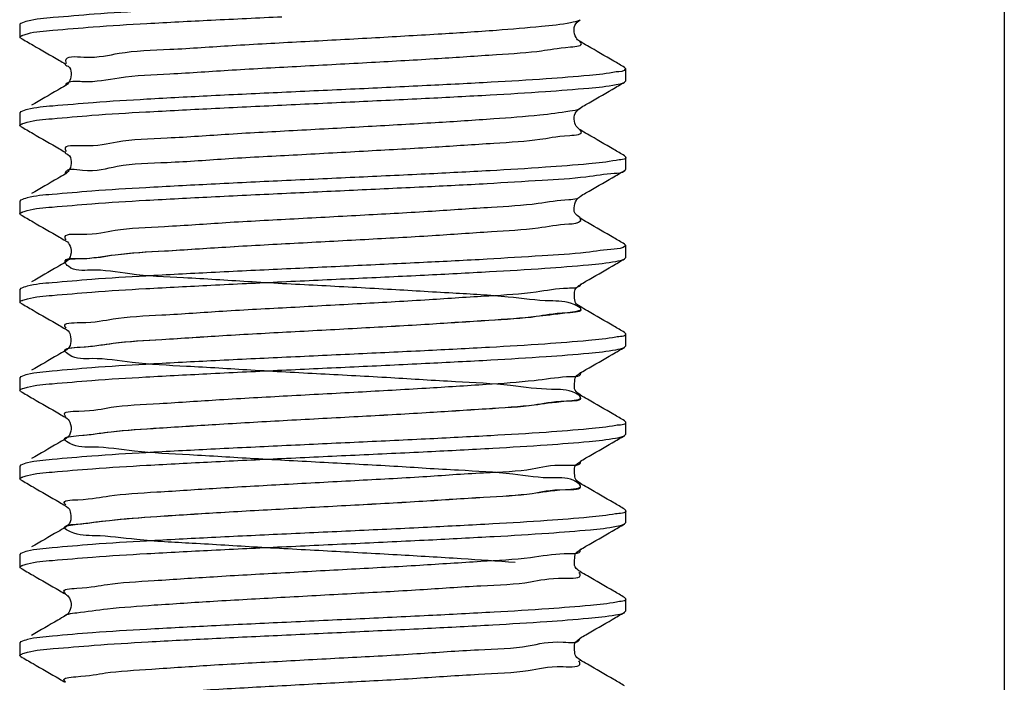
# Model space of a CAD drawing. Header units: millimetres. Extents: x 0 to 210, y 0 to 297.
# Tile 12 of 15: x 159 to 179, y 105 to 118. Entities that reach past the tile are written whole.
import ezdxf

# ---------------------------------------------------------------- set-up
doc = ezdxf.new("R2010")
doc.units = ezdxf.units.MM
doc.header["$LTSCALE"] = 19.36
doc.layers.add('SCHRAUBSTOCK_GRUND_links_3_BL5', color=7, linetype='CONTINUOUS')
doc.layers.add('SCHRAUBSTOCK_SPINDEL_links_BL20', color=7, linetype='CONTINUOUS')

# ---------------------------------------------------------------- blocks, each defined once
blk = doc.blocks.new('SCHRAUBSTOCK_GRUND_LINKS_3_BL5', base_point=(191.503, 104.45))
at = {"layer": 'SCHRAUBSTOCK_GRUND_links_3_BL5', "color": 7}
blk.add_line((178.78, 137.618), (178.78, 27.618), dxfattribs=at)
blk = doc.blocks.new('SCHRAUBSTOCK_SPINDEL_LINKS_BL20', base_point=(165.28, 184.008))
at = {"layer": 'SCHRAUBSTOCK_SPINDEL_links_BL20', "color": 7}
for p, q in [((170.328, 118.159), (170.377, 118.2)), ((159.299, 118.13), (159.28, 118.108)), ((159.28, 118.108), (159.28, 117.859)), ((159.299, 117.837), (159.28, 117.859)), ((171.26, 117.255), (171.28, 117.233)), ((171.28, 117.233), (171.28, 116.984)), ((171.26, 116.962), (171.28, 116.984)), ((170.332, 116.413), (170.377, 116.45)), ((159.299, 116.38), (159.28, 116.358)), ((159.28, 116.358), (159.28, 116.109)), ((159.299, 116.087), (159.28, 116.109)), ((171.26, 115.505), (171.28, 115.483)), ((171.28, 115.483), (171.28, 115.234)), ((171.26, 115.212), (171.275, 115.223)), ((171.275, 115.223), (171.28, 115.234)), ((170.308, 114.634), (170.377, 114.7)), ((159.299, 114.63), (159.28, 114.608)), ((159.28, 114.608), (159.28, 114.359)), ((159.299, 114.337), (159.28, 114.359)), ((171.26, 113.755), (171.28, 113.733)), ((171.28, 113.733), (171.275, 113.722)), ((171.28, 113.733), (171.28, 113.484)), ((160.2, 113.404), (160.182, 113.392)), ((171.26, 113.462), (171.28, 113.484)), ((159.299, 112.88), (159.28, 112.858)), ((159.28, 112.858), (159.28, 112.609)), ((159.299, 112.587), (159.28, 112.609)), ((171.26, 112.005), (171.28, 111.983)), ((171.28, 111.983), (171.28, 111.734)), ((160.201, 111.655), (160.182, 111.642)), ((171.26, 111.712), (171.28, 111.734)), ((170.376, 111.199), (170.377, 111.2)), ((159.299, 111.13), (159.28, 111.108)), ((159.28, 111.108), (159.28, 110.859)), ((159.299, 110.837), (159.28, 110.859)), ((171.26, 110.255), (171.28, 110.233)), ((171.28, 110.233), (171.28, 109.984)), ((171.26, 109.962), (171.28, 109.984)), ((160.203, 109.906), (160.183, 109.892)), ((159.299, 109.38), (159.28, 109.358)), ((159.28, 109.358), (159.28, 109.109)), ((159.299, 109.087), (159.28, 109.109)), ((171.26, 108.505), (171.28, 108.483)), ((171.28, 108.483), (171.28, 108.234)), ((171.26, 108.212), (171.28, 108.234)), ((160.206, 108.159), (160.183, 108.143)), ((170.375, 107.699), (170.377, 107.7)), ((159.299, 107.63), (159.28, 107.608)), ((159.28, 107.608), (159.28, 107.359)), ((159.299, 107.337), (159.28, 107.359)), ((171.26, 106.755), (171.28, 106.733)), ((171.28, 106.733), (171.28, 106.484)), ((171.26, 106.462), (171.28, 106.484)), ((160.193, 106.399), (160.182, 106.392)), ((159.299, 105.88), (159.28, 105.858)), ((159.28, 105.858), (159.28, 105.609)), ((159.299, 105.587), (159.28, 105.609))]:
    blk.add_line(p, q, dxfattribs=at)
at = {"layer": 'SCHRAUBSTOCK_SPINDEL_links_BL20', "color": 3}
for p, q in [((170.377, 118.2), (170.377, 118.2)), ((170.378, 117.767), (170.377, 117.767)), ((160.183, 117.325), (160.182, 117.325)), ((170.377, 116.45), (170.377, 116.45)), ((170.377, 116.017), (170.377, 116.017)), ((160.183, 115.575), (160.182, 115.575)), ((160.182, 115.142), (160.182, 115.142)), ((170.377, 114.7), (170.377, 114.7)), ((170.377, 114.267), (170.377, 114.267)), ((170.396, 114.23), (170.377, 114.267)), ((160.182, 113.825), (160.182, 113.825)), ((160.182, 113.392), (160.182, 113.392)), ((170.377, 112.95), (170.377, 112.95)), ((170.377, 112.517), (170.377, 112.517)), ((160.182, 112.075), (160.182, 112.075)), ((160.182, 111.642), (160.182, 111.642)), ((170.377, 111.2), (170.377, 111.2)), ((170.377, 110.767), (170.377, 110.768)), ((160.182, 110.325), (160.182, 110.325)), ((160.182, 109.892), (160.183, 109.892)), ((170.377, 109.45), (170.377, 109.45)), ((170.377, 109.017), (170.377, 109.017)), ((160.182, 108.142), (160.183, 108.143)), ((170.377, 107.7), (170.377, 107.7)), ((170.377, 107.267), (170.377, 107.268)), ((160.182, 106.825), (160.182, 106.825)), ((160.182, 106.392), (160.182, 106.392)), ((170.377, 105.95), (170.377, 105.95)), ((170.377, 105.517), (170.377, 105.517)), ((160.182, 105.075), (160.182, 105.075))]:
    blk.add_line(p, q, dxfattribs=at)
at = {"layer": 'SCHRAUBSTOCK_SPINDEL_links_BL20', "color": 7}
for points, start_tangent, end_tangent in [([(164.474, 118.508), (163.081, 118.441), (161.815, 118.374), (160.755, 118.308), (159.945, 118.24), (159.435, 118.172), (159.302, 118.124)], (-5.163945, -0.241903), (-3.842066, -2.184393)), ([(159.344, 117.894), (159.432, 117.922), (159.935, 117.991), (160.737, 118.057), (161.795, 118.124), (163.074, 118.192), (164.474, 118.259)], (5.677364, 2.171109), (5.120818, 0.239883)), ([(170.378, 117.768), (170.367, 117.773), (170.3, 117.845), (170.26, 118.001), (170.319, 118.149), (170.329, 118.157)], (-0.470428, 0.26112), (0.589153, 0.479061)), ([(159.282, 117.858), (159.288, 117.864)], (0.003636, 0.006579), (0.007247, 0.006739)), ([(159.288, 117.864), (159.322, 117.884)], (0.021172, 0.019688), (0.04464, 0.02011)), ([(159.299, 117.837), (159.544, 117.695)], (0.244826, -0.141807), (0.244809, -0.141836)), ([(159.322, 117.884), (159.344, 117.894)], (0.020842, 0.009389), (0.024205, 0.009257)), ([(159.544, 117.695), (160.065, 117.393), (160.182, 117.325)], (0.638528, -0.369947), (0.638381, -0.370201)), ([(171.045, 117.38), (170.524, 117.682), (170.377, 117.767)], (-0.667874, 0.386935), (-0.667714, 0.387212)), ([(160.177, 117.327), (160.237, 117.278), (160.297, 117.145), (160.273, 116.995), (160.201, 116.905), (160.182, 116.893)], (-0.031294, -0.086786), (-0.494106, -0.294181)), ([(171.26, 117.255), (171.045, 117.38)], (-0.215484, 0.124811), (-0.215471, 0.124834)), ([(171.279, 117.233), (171.279, 117.23), (171.094, 117.164)], (0.033003, -0.082207), (-0.271565, -0.054058)), ([(171.094, 117.164), (170.562, 117.095), (169.709, 117.027), (168.62, 116.96), (167.342, 116.893), (165.921, 116.825), (164.474, 116.758)], (-8.861529, -1.763985), (-6.627017, -0.31044)), ([(160.182, 116.892), (160.036, 116.807), (159.514, 116.505)], (-0.667714, -0.387212), (-0.667874, -0.386935)), ([(164.474, 116.509), (165.914, 116.576), (167.319, 116.643), (168.594, 116.71), (169.692, 116.777), (170.552, 116.846), (171.091, 116.914)], (6.623636, 0.310282), (8.882403, 1.728094)), ([(170.494, 116.518), (171.016, 116.82), (171.26, 116.962)], (0.765888, 0.444058), (0.766081, 0.443724)), ([(171.091, 116.914), (171.261, 116.96)], (0.195255, 0.037987), (0.098786, 0.053305)), ([(164.474, 116.758), (163.074, 116.691), (161.795, 116.623), (160.737, 116.556), (159.935, 116.489), (159.432, 116.421), (159.303, 116.374)], (-5.164609, -0.241934), (-3.863867, -2.218502)), ([(159.345, 116.144), (159.428, 116.171), (159.921, 116.239), (160.711, 116.306), (161.777, 116.373), (163.069, 116.441), (164.474, 116.509)], (5.689046, 2.215371), (5.121501, 0.239915)), ([(170.377, 116.45), (170.494, 116.518)], (0.117283, 0.068013), (0.117288, 0.068003)), ([(170.378, 116.018), (170.359, 116.03), (170.288, 116.117), (170.262, 116.27), (170.324, 116.404), (170.333, 116.411)], (-0.460008, 0.271141), (0.601562, 0.474973)), ([(159.283, 116.107), (159.288, 116.114)], (0.003648, 0.006199), (0.006778, 0.006358)), ([(159.288, 116.114), (159.322, 116.134)], (0.021455, 0.020124), (0.045245, 0.020668)), ([(159.299, 116.087), (159.544, 115.945)], (0.244826, -0.141807), (0.244809, -0.141836)), ([(159.322, 116.134), (159.345, 116.144)], (0.020859, 0.009528), (0.024128, 0.009396)), ([(159.544, 115.945), (160.065, 115.643), (160.182, 115.575)], (0.638528, -0.369947), (0.638381, -0.370201)), ([(171.045, 115.63), (170.524, 115.932), (170.377, 116.017)], (-0.667874, 0.386935), (-0.667714, 0.387212)), ([(160.177, 115.577), (160.235, 115.53), (160.297, 115.392), (160.269, 115.238), (160.2, 115.154), (160.181, 115.143)], (-0.032437, -0.085207), (-0.528355, -0.30844)), ([(171.26, 115.505), (171.045, 115.63)], (-0.215484, 0.124811), (-0.215471, 0.124834)), ([(171.278, 115.482), (171.279, 115.48), (171.091, 115.413)], (0.037013, -0.08386), (-0.277417, -0.053972)), ([(171.091, 115.413), (170.552, 115.344), (169.692, 115.276), (168.594, 115.208), (167.319, 115.142), (165.914, 115.075), (164.474, 115.008)], (-8.882403, -1.728094), (-6.623636, -0.310282)), ([(160.182, 115.142), (160.036, 115.057), (159.514, 114.755)], (-0.667714, -0.387212), (-0.667874, -0.386935)), ([(164.474, 114.759), (165.891, 114.825), (167.275, 114.891), (168.535, 114.956), (169.628, 115.022), (170.495, 115.09), (171.054, 115.157)], (6.586033, 0.30852), (7.159761, 0.427761)), ([(170.494, 114.768), (171.016, 115.07), (171.26, 115.212)], (0.765888, 0.444058), (0.766081, 0.443724)), ([(171.054, 115.157), (171.262, 115.21)], (0.230271, 0.013758), (0.152614, 0.138001)), ([(164.474, 115.008), (163.069, 114.94), (161.777, 114.872), (160.711, 114.804), (159.921, 114.738), (159.428, 114.67), (159.303, 114.623)], (-5.165439, -0.241973), (-3.887655, -2.259613)), ([(159.345, 114.394), (159.428, 114.421), (159.922, 114.489), (160.71, 114.555), (161.777, 114.623), (163.069, 114.691), (164.474, 114.759)], (5.690323, 2.210151), (5.121416, 0.239911)), ([(170.377, 114.7), (170.494, 114.768)], (0.117283, 0.068013), (0.117288, 0.068003)), ([(170.376, 114.265), (170.382, 114.264), (170.317, 114.322), (170.26, 114.473)], (0.201368, -0.051748), (0.020017, 0.247573)), ([(170.26, 114.473), (170.304, 114.628), (170.307, 114.633)], (0.01303, 0.16115), (0.093366, 0.140535)), ([(159.283, 114.357), (159.288, 114.364)], (0.003654, 0.006254), (0.00685, 0.006414)), ([(159.288, 114.364), (159.322, 114.384)], (0.021455, 0.020089), (0.045233, 0.020616)), ([(159.299, 114.337), (159.544, 114.195)], (0.244826, -0.141807), (0.244809, -0.141836)), ([(159.322, 114.384), (159.345, 114.394)], (0.020863, 0.009508), (0.024137, 0.009375)), ([(159.544, 114.195), (160.065, 113.893), (160.182, 113.825)], (0.638528, -0.369947), (0.638381, -0.370201)), ([(171.045, 113.88), (170.524, 114.182), (170.377, 114.267)], (-0.667874, 0.386935), (-0.667714, 0.387212)), ([(171.26, 113.755), (171.045, 113.88)], (-0.215484, 0.124811), (-0.215471, 0.124834)), ([(160.181, 113.824), (160.198, 113.815), (160.276, 113.715), (160.289, 113.536), (160.209, 113.412), (160.199, 113.405)], (0.495201, -0.286401), (-0.656516, -0.410869)), ([(171.275, 113.722), (171.054, 113.656)], (-0.147698, -0.177914), (-0.251099, -0.015002)), ([(171.054, 113.656), (170.495, 113.589), (169.628, 113.521), (168.535, 113.455), (167.275, 113.39), (165.891, 113.324), (164.474, 113.258)], (-7.159761, -0.427761), (-6.586033, -0.30852)), ([(160.036, 113.307), (159.514, 113.005)], (-0.521103, -0.302119), (-0.521197, -0.301958)), ([(160.182, 113.392), (160.036, 113.307)], (-0.146642, -0.085039), (-0.146651, -0.085023)), ([(164.474, 113.009), (165.903, 113.076), (167.297, 113.142), (168.584, 113.209), (169.683, 113.276), (170.545, 113.345), (171.087, 113.413)], (6.619723, 0.310099), (8.87212, 1.693739)), ([(170.377, 112.95), (170.494, 113.018), (171.016, 113.32), (171.26, 113.462)], (0.883133, 0.512135), (0.883399, 0.511677)), ([(171.087, 113.413), (171.262, 113.46)], (0.200261, 0.038231), (0.099754, 0.054089)), ([(164.474, 113.258), (163.069, 113.19), (161.777, 113.122), (160.71, 113.054), (159.922, 112.988), (159.428, 112.92), (159.303, 112.873)], (-5.165378, -0.24197), (-3.88626, -2.255221)), ([(159.344, 112.645), (159.436, 112.673), (159.924, 112.739), (160.709, 112.805), (161.775, 112.873), (163.068, 112.941), (164.474, 113.009)], (5.724203, 2.077708), (5.119149, 0.239805)), ([(170.376, 112.516), (170.385, 112.513), (170.346, 112.54), (170.274, 112.649), (170.269, 112.801), (170.335, 112.917), (170.38, 112.952), (170.377, 112.951)], (0.573881, -0.199519), (-0.400982, -0.087552)), ([(159.281, 112.609), (159.287, 112.617)], (0.003406, 0.007914), (0.008915, 0.008071)), ([(159.287, 112.617), (159.321, 112.636)], (0.02133, 0.019312), (0.045078, 0.019382)), ([(159.299, 112.587), (159.544, 112.445)], (0.244826, -0.141807), (0.244809, -0.141836)), ([(159.321, 112.636), (159.344, 112.645)], (0.020992, 0.009026), (0.024397, 0.008855)), ([(171.045, 112.13), (170.524, 112.432), (170.377, 112.517)], (-0.667874, 0.386935), (-0.667714, 0.387212)), ([(159.544, 112.445), (160.065, 112.143), (160.182, 112.075)], (0.638528, -0.369947), (0.638381, -0.370201)), ([(171.26, 112.005), (171.045, 112.13)], (-0.215484, 0.124811), (-0.215471, 0.124834)), ([(160.183, 112.076), (160.174, 112.079), (160.204, 112.06), (160.28, 111.956), (160.288, 111.784), (160.211, 111.663), (160.2, 111.656)], (-0.563472, 0.201912), (-0.689266, -0.435675)), ([(171.278, 111.982), (171.279, 111.979), (171.087, 111.912)], (0.039519, -0.08507), (-0.283308, -0.054085)), ([(171.087, 111.912), (170.545, 111.844), (169.683, 111.775), (168.584, 111.708), (167.297, 111.641), (165.903, 111.575), (164.474, 111.508)], (-8.87212, -1.693739), (-6.619723, -0.310099)), ([(160.036, 111.557), (159.514, 111.255)], (-0.521103, -0.302119), (-0.521197, -0.301958)), ([(160.182, 111.642), (160.036, 111.557)], (-0.146642, -0.085039), (-0.146651, -0.085023)), ([(164.474, 111.259), (165.905, 111.326), (167.319, 111.393), (168.612, 111.461), (169.705, 111.528), (170.553, 111.596), (171.084, 111.663)], (6.616619, 0.309953), (8.881074, 1.645148)), ([(170.377, 111.2), (170.494, 111.268), (171.016, 111.57), (171.26, 111.712)], (0.883133, 0.512135), (0.883399, 0.511677)), ([(171.084, 111.663), (171.262, 111.709)], (0.204407, 0.037865), (0.100096, 0.054754)), ([(164.474, 111.508), (163.068, 111.44), (161.775, 111.372), (160.709, 111.304), (159.924, 111.238), (159.436, 111.172), (159.302, 111.125)], (-5.16381, -0.241897), (-3.843499, -2.148537)), ([(159.344, 110.895), (159.436, 110.923), (159.922, 110.989), (160.709, 111.055), (161.776, 111.123), (163.068, 111.191), (164.474, 111.259)], (5.745433, 2.043179), (5.118848, 0.239791)), ([(170.376, 110.766), (170.383, 110.764), (170.335, 110.801), (170.268, 110.92), (170.275, 111.071), (170.348, 111.179), (170.385, 111.204), (170.375, 111.201)], (0.56391, -0.186143), (-0.607746, -0.215498)), ([(159.281, 110.859), (159.287, 110.867)], (0.0031, 0.008606), (0.009752, 0.008751)), ([(159.287, 110.867), (159.321, 110.887)], (0.021294, 0.019108), (0.045033, 0.019025)), ([(159.299, 110.837), (159.544, 110.695)], (0.244826, -0.141807), (0.244809, -0.141836)), ([(159.321, 110.887), (159.344, 110.895)], (0.021027, 0.008883), (0.024453, 0.008696)), ([(171.045, 110.38), (170.524, 110.682), (170.377, 110.767)], (-0.667874, 0.386935), (-0.667714, 0.387212)), ([(159.544, 110.695), (160.065, 110.393), (160.182, 110.325)], (0.638528, -0.369947), (0.638381, -0.370201)), ([(171.26, 110.255), (171.045, 110.38)], (-0.215484, 0.124811), (-0.215471, 0.124834)), ([(160.181, 110.325), (160.195, 110.317), (160.272, 110.225), (160.292, 110.046), (160.213, 109.915), (160.202, 109.908)], (0.497109, -0.281928), (-0.653133, -0.418908)), ([(171.278, 110.232), (171.279, 110.228), (171.084, 110.162)], (0.044532, -0.087165), (-0.288413, -0.053426)), ([(171.084, 110.162), (170.553, 110.095), (169.705, 110.026), (168.612, 109.96), (167.319, 109.892), (165.905, 109.825), (164.474, 109.758)], (-8.881074, -1.645148), (-6.616619, -0.309953)), ([(160.036, 109.807), (159.514, 109.505)], (-0.521103, -0.302119), (-0.521197, -0.301958)), ([(160.182, 109.892), (160.036, 109.807)], (-0.146642, -0.085039), (-0.146651, -0.085023)), ([(164.474, 109.509), (165.923, 109.577), (167.357, 109.645), (168.65, 109.713), (169.728, 109.779), (170.558, 109.846), (171.082, 109.912)], (6.614742, 0.309865), (8.896239, 1.611618)), ([(170.377, 109.45), (170.494, 109.518), (171.016, 109.82), (171.26, 109.962)], (0.883133, 0.512135), (0.883399, 0.511677)), ([(171.082, 109.912), (171.262, 109.959)], (0.206996, 0.037499), (0.100172, 0.055193)), ([(164.474, 109.758), (163.068, 109.69), (161.776, 109.622), (160.709, 109.554), (159.922, 109.488), (159.436, 109.422), (159.301, 109.376)], (-5.163667, -0.24189), (-3.838284, -2.124751)), ([(159.344, 109.145), (159.433, 109.172), (159.926, 109.24), (160.723, 109.306), (161.794, 109.374), (163.08, 109.442), (164.474, 109.509)], (5.731564, 2.089636), (5.120025, 0.239846)), ([(170.376, 109.016), (170.384, 109.013), (170.345, 109.041), (170.277, 109.142), (170.265, 109.284), (170.325, 109.406), (170.378, 109.451), (170.377, 109.451)], (0.565593, -0.194795), (-0.303462, -0.03044)), ([(159.281, 109.109), (159.287, 109.117)], (0.003486, 0.007971), (0.009063, 0.008136)), ([(159.287, 109.117), (159.321, 109.136)], (0.021365, 0.01918), (0.044651, 0.019265)), ([(159.299, 109.087), (159.544, 108.945)], (0.244826, -0.141807), (0.244809, -0.141836)), ([(159.321, 109.136), (159.344, 109.145)], (0.020958, 0.009043), (0.024336, 0.008872)), ([(171.045, 108.63), (170.524, 108.932), (170.377, 109.017)], (-0.667874, 0.386935), (-0.667714, 0.387212)), ([(159.544, 108.945), (160.065, 108.643), (160.182, 108.575)], (0.638528, -0.369947), (0.638381, -0.370201)), ([(171.26, 108.505), (171.045, 108.63)], (-0.215484, 0.124811), (-0.215471, 0.124834)), ([(160.183, 108.576), (160.174, 108.579), (160.207, 108.557), (160.281, 108.454), (160.29, 108.291), (160.216, 108.168), (160.206, 108.161)], (-0.549108, 0.196003), (-0.676714, -0.44555)), ([(171.277, 108.482), (171.279, 108.478), (171.082, 108.411)], (0.048227, -0.088817), (-0.291602, -0.052826)), ([(171.082, 108.411), (170.558, 108.345), (169.728, 108.278), (168.65, 108.212), (167.357, 108.144), (165.923, 108.075), (164.474, 108.008)], (-8.896239, -1.611618), (-6.614742, -0.309865)), ([(160.036, 108.057), (159.514, 107.755)], (-0.521103, -0.302119), (-0.521197, -0.301958)), ([(160.182, 108.142), (160.036, 108.057)], (-0.146642, -0.085039), (-0.146651, -0.085023)), ([(164.474, 107.759), (165.934, 107.827), (167.378, 107.896), (168.675, 107.964), (169.757, 108.031), (170.582, 108.098), (171.097, 108.165)], (6.630065, 0.310583), (8.721825, 1.848442)), ([(170.377, 107.7), (170.494, 107.768), (171.016, 108.07), (171.26, 108.212)], (0.883133, 0.512135), (0.883399, 0.511677)), ([(171.097, 108.165), (171.26, 108.212)], (0.1855, 0.039314), (0.098031, 0.052544)), ([(164.474, 108.008), (163.08, 107.941), (161.794, 107.873), (160.723, 107.805), (159.926, 107.738), (159.433, 107.671), (159.302, 107.625)], (-5.164391, -0.241924), (-3.861252, -2.159768)), ([(159.344, 107.395), (159.433, 107.422), (159.927, 107.49), (160.724, 107.556), (161.795, 107.624), (163.081, 107.692), (164.474, 107.759)], (5.730355, 2.089685), (5.120025, 0.239846)), ([(170.376, 107.266), (170.383, 107.264), (170.335, 107.3), (170.268, 107.418), (170.275, 107.569), (170.347, 107.678), (170.385, 107.704), (170.375, 107.701)], (0.56477, -0.186888), (-0.606452, -0.213791)), ([(159.281, 107.359), (159.287, 107.367)], (0.003487, 0.007964), (0.009054, 0.008129)), ([(159.287, 107.367), (159.321, 107.386)], (0.021355, 0.019174), (0.044629, 0.019261)), ([(159.299, 107.337), (159.544, 107.195)], (0.244826, -0.141807), (0.244809, -0.141836)), ([(159.321, 107.386), (159.344, 107.395)], (0.020955, 0.009044), (0.024335, 0.008874)), ([(171.045, 106.88), (170.524, 107.182), (170.377, 107.267)], (-0.667874, 0.386935), (-0.667714, 0.387212)), ([(159.544, 107.195), (160.065, 106.893), (160.182, 106.825)], (0.638528, -0.369947), (0.638381, -0.370201)), ([(171.26, 106.755), (171.045, 106.88)], (-0.215484, 0.124811), (-0.215471, 0.124834)), ([(160.182, 106.825), (160.185, 106.823), (160.243, 106.77), (160.298, 106.633), (160.267, 106.484), (160.199, 106.404), (160.192, 106.4)], (0.544256, -0.293789), (-0.669155, -0.392716)), ([(171.279, 106.733), (171.28, 106.731), (171.097, 106.664)], (0.016545, -0.077686), (-0.26133, -0.055384)), ([(171.097, 106.664), (170.582, 106.597), (169.757, 106.53), (168.675, 106.463), (167.378, 106.395), (165.934, 106.326), (164.474, 106.258)], (-8.721825, -1.848442), (-6.630065, -0.310583)), ([(160.182, 106.392), (160.036, 106.307), (159.514, 106.005)], (-0.667714, -0.387212), (-0.667874, -0.386935)), ([(164.474, 106.009), (165.924, 106.077), (167.357, 106.145), (168.647, 106.213), (169.719, 106.279), (170.544, 106.345), (171.077, 106.411)], (6.609496, 0.309619), (8.959546, 1.534562)), ([(170.377, 105.95), (170.494, 106.018), (171.016, 106.32), (171.26, 106.462)], (0.883133, 0.512135), (0.883399, 0.511677)), ([(171.077, 106.411), (171.263, 106.457)], (0.214798, 0.03679), (0.100146, 0.056447)), ([(164.474, 106.258), (163.081, 106.191), (161.795, 106.123), (160.724, 106.055), (159.927, 105.989), (159.433, 105.921), (159.302, 105.875)], (-5.164376, -0.241923), (-3.860698, -2.159576)), ([(159.343, 105.644), (159.437, 105.673), (159.944, 105.741), (160.752, 105.808), (161.824, 105.876), (163.09, 105.943), (164.474, 106.009)], (5.68362, 2.090753), (5.119655, 0.239828)), ([(170.376, 105.516), (170.384, 105.513), (170.345, 105.541), (170.277, 105.642), (170.265, 105.784), (170.325, 105.906), (170.378, 105.951), (170.377, 105.951)], (0.565593, -0.194795), (-0.303462, -0.03044)), ([(159.281, 105.608), (159.287, 105.616)], (0.00351, 0.007608), (0.008555, 0.007767)), ([(159.287, 105.616), (159.321, 105.635)], (0.021002, 0.019068), (0.044094, 0.019229)), ([(159.299, 105.587), (159.544, 105.445)], (0.244826, -0.141807), (0.244809, -0.141836)), ([(159.321, 105.635), (159.343, 105.644)], (0.020874, 0.009103), (0.024333, 0.008951)), ([(171.045, 105.13), (170.524, 105.432), (170.377, 105.517)], (-0.667874, 0.386935), (-0.667714, 0.387212)), ([(159.544, 105.445), (160.065, 105.143), (160.182, 105.075)], (0.638528, -0.369947), (0.638381, -0.370201)), ([(171.26, 105.005), (171.045, 105.13)], (-0.215484, 0.124811), (-0.215471, 0.124834))]:
    blk.add_spline(points, degree=3, dxfattribs=dict(at, start_tangent=start_tangent, end_tangent=end_tangent))
at = {"layer": 'SCHRAUBSTOCK_SPINDEL_links_BL20', "color": 3}
for points, start_tangent, end_tangent in [([(170.191, 118.146), (170.378, 118.198)], (0.211266, 0.042967), (0.111785, 0.059679)), ([(160.207, 117.335), (160.195, 117.384), (160.547, 117.46), (161.251, 117.536), (162.256, 117.613), (163.485, 117.689), (164.849, 117.765), (166.244, 117.841), (167.567, 117.918), (168.72, 117.994), (169.617, 118.07), (170.191, 118.146)], (-4.163953, 9.837073), (13.39128, 2.723484)), ([(160.261, 116.969), (160.547, 116.975), (161.251, 117.051), (162.256, 117.128), (163.485, 117.204), (164.849, 117.28), (166.244, 117.356), (167.567, 117.433), (168.72, 117.509), (169.617, 117.585), (170.191, 117.661), (170.399, 117.738), (170.375, 117.762)], (9.467235, 2.549721), (-7.632662, 4.303682)), ([(160.196, 116.894), (160.195, 116.899), (160.261, 116.969)], (-0.012428, 0.124687), (0.129773, 0.03495)), ([(170.172, 116.393), (170.38, 116.444)], (0.238307, 0.04128), (0.114659, 0.063831)), ([(160.206, 115.589), (160.188, 115.63), (160.522, 115.706), (161.211, 115.783), (162.203, 115.859), (163.423, 115.935), (164.782, 116.011), (166.179, 116.088), (167.508, 116.164), (168.671, 116.24), (169.582, 116.316), (170.172, 116.393)], (-5.630106, 9.047923), (13.642, 2.363107)), ([(160.188, 115.167), (160.522, 115.222), (161.211, 115.298), (162.203, 115.374), (163.423, 115.45), (164.782, 115.526), (166.179, 115.603), (167.508, 115.679), (168.671, 115.755), (169.582, 115.831), (170.172, 115.908), (170.398, 115.984), (170.372, 116.009)], (1.653279, 6.449423), (-7.908906, 4.716943)), ([(160.188, 115.144), (160.188, 115.145), (160.188, 115.167)], (-0.005979, 0.026177), (0.005327, 0.020779)), ([(160.202, 113.842), (160.181, 113.877), (160.498, 113.953), (161.171, 114.029), (162.15, 114.105), (163.362, 114.182), (164.716, 114.258), (166.113, 114.334), (167.448, 114.41), (168.621, 114.487), (169.545, 114.563), (170.152, 114.639), (170.317, 114.66)], (-6.696636, 8.209165), (9.683701, 3.222829)), ([(170.317, 114.66), (170.38, 114.696)], (0.071647, 0.023845), (0.05223, 0.050203)), ([(169.092, 107.445), (168.026, 107.521), (166.756, 107.597), (165.376, 107.673), (163.988, 107.75), (162.697, 107.826), (161.598, 107.902), (160.773, 107.978), (160.284, 108.055), (160.167, 108.131), (160.43, 108.207), (161.055, 108.283), (161.995, 108.36), (163.179, 108.436), (164.519, 108.512), (165.916, 108.588), (167.266, 108.665), (168.468, 108.741), (169.432, 108.817), (170.087, 108.893), (170.384, 108.969), (170.301, 109.046), (169.844, 109.122), (169.048, 109.198), (167.97, 109.274), (166.692, 109.351), (165.309, 109.427), (163.924, 109.503), (162.64, 109.579), (161.552, 109.656), (160.742, 109.732), (160.27, 109.808), (160.171, 109.884), (160.452, 109.961), (161.093, 110.037), (162.046, 110.113), (163.239, 110.189), (164.585, 110.266), (165.982, 110.342), (167.327, 110.418), (168.519, 110.494), (169.47, 110.571), (170.11, 110.647), (170.389, 110.723), (170.288, 110.799), (169.814, 110.876), (169.002, 110.952), (167.913, 111.028), (166.628, 111.104), (165.243, 111.181), (163.86, 111.257), (162.583, 111.333), (161.507, 111.409), (160.712, 111.486), (160.257, 111.562), (160.176, 111.638), (160.475, 111.714), (161.132, 111.791), (162.097, 111.867), (163.3, 111.943), (164.651, 112.019), (166.048, 112.095), (167.387, 112.172), (168.57, 112.248), (169.508, 112.324), (170.131, 112.4), (170.393, 112.477), (170.274, 112.553), (169.783, 112.629), (168.956, 112.705), (167.856, 112.782), (166.564, 112.858), (165.176, 112.934), (163.796, 113.01), (162.527, 113.087), (161.462, 113.163), (160.682, 113.239), (160.244, 113.315), (160.181, 113.392), (160.498, 113.468), (161.171, 113.544), (162.15, 113.62), (163.362, 113.697), (164.716, 113.773), (166.113, 113.849), (167.448, 113.925), (168.621, 114.002), (169.545, 114.078), (170.152, 114.154), (170.396, 114.23)], (-80.668844, 6.574364), (46.785921, 66.043639)), ([(160.498, 113.468), (161.171, 113.544), (162.15, 113.62), (163.362, 113.697), (164.716, 113.773), (166.113, 113.849), (167.448, 113.925), (168.621, 114.002), (169.545, 114.078), (170.152, 114.154), (170.39, 114.223)], (13.937952, 0.38047), (6.164282, 7.534468)), ([(170.39, 114.223), (170.396, 114.23)], (0.005757, 0.007036), (0.005359, 0.007564)), ([(160.181, 113.392), (160.498, 113.468)], (-0.071638, 0.224385), (0.456948, 0.012474)), ([(160.199, 112.092), (160.176, 112.123), (160.475, 112.199), (161.132, 112.275), (162.097, 112.352), (163.3, 112.428), (164.651, 112.504), (166.048, 112.58), (167.387, 112.657), (168.57, 112.733), (169.508, 112.809), (170.131, 112.885), (170.386, 112.939)], (-7.395001, 7.313913), (4.508329, 3.926195)), ([(160.241, 111.693), (160.475, 111.714), (161.132, 111.791), (162.097, 111.867), (163.3, 111.943), (164.651, 112.019), (166.048, 112.095), (167.387, 112.172), (168.57, 112.248), (169.508, 112.324), (170.131, 112.4), (170.393, 112.477), (170.367, 112.503)], (10.732868, 2.354867), (-7.888788, 5.681256)), ([(170.11, 111.132), (170.391, 111.202)], (0.39139, 0.034999), (-0.022874, 0.140358)), ([(160.195, 110.341), (160.171, 110.369), (160.452, 110.446), (161.093, 110.522), (162.046, 110.598), (163.239, 110.674), (164.585, 110.751), (165.982, 110.827), (167.327, 110.903), (168.519, 110.979), (169.47, 111.056), (170.11, 111.132)], (-7.535641, 6.335317), (14.116272, 1.262309)), ([(160.242, 109.936), (160.452, 109.961), (161.093, 110.037), (162.046, 110.113), (163.239, 110.189), (164.585, 110.266), (165.982, 110.342), (167.327, 110.418), (168.519, 110.494), (169.47, 110.571), (170.11, 110.647), (170.389, 110.723), (170.364, 110.751)], (11.235526, 2.430114), (-7.731465, 6.355173)), ([(160.169, 109.889), (160.193, 109.921)], (-0.008605, 0.038383), (0.051898, 0.024889)), ([(160.193, 109.921), (160.242, 109.936)], (0.037417, 0.017944), (0.059054, 0.012773)), ([(160.193, 108.589), (160.167, 108.616), (160.43, 108.692), (161.055, 108.768), (161.995, 108.845), (163.179, 108.921), (164.519, 108.997), (165.916, 109.073), (167.266, 109.149), (168.468, 109.226), (169.432, 109.302), (170.087, 109.378), (170.385, 109.453)], (-7.981282, 5.824591), (-2.156554, 6.106138)), ([(160.43, 108.207), (161.055, 108.283), (161.995, 108.36), (163.179, 108.436), (164.519, 108.512), (165.916, 108.588), (167.266, 108.665), (168.468, 108.741), (169.432, 108.817), (170.087, 108.893), (170.384, 108.969), (170.361, 109)], (14.029505, 1.601549), (-7.296054, 7.061663)), ([(160.173, 108.153), (160.43, 108.207)], (0.094768, 0.086125), (0.311855, 0.0356)), ([(170.064, 107.625), (170.379, 107.7)], (0.454314, 0.013901), (-0.071172, 0.219446)), ([(160.19, 106.837), (160.164, 106.862), (160.41, 106.938), (161.018, 107.015), (161.944, 107.091), (163.118, 107.167), (164.453, 107.243), (165.85, 107.32), (167.204, 107.396), (168.415, 107.472), (169.393, 107.548), (170.064, 107.625)], (-7.74814, 5.083249), (14.043579, 0.429691)), ([(160.246, 106.426), (160.41, 106.453), (161.018, 106.53), (161.944, 106.606), (163.118, 106.682), (164.453, 106.758), (165.85, 106.835), (167.204, 106.911), (168.415, 106.987), (169.393, 107.063), (170.064, 107.14), (170.379, 107.216), (170.357, 107.251)], (11.966352, 2.790221), (-6.796265, 8.079498)), ([(160.176, 106.401), (160.246, 106.426)], (0.043312, 0.028251), (0.091303, 0.021289)), ([(160.187, 105.084), (160.162, 105.109), (160.389, 105.185), (160.982, 105.261), (161.894, 105.337), (163.058, 105.414), (164.388, 105.49), (165.784, 105.566), (167.143, 105.642), (168.363, 105.719), (169.353, 105.795), (170.04, 105.871), (170.372, 105.947), (170.372, 105.949)], (-7.918535, 4.777235), (-1.926184, 8.029159)), ([(160.389, 104.7), (160.982, 104.776), (161.894, 104.852), (163.058, 104.929), (164.388, 105.005), (165.784, 105.081), (167.143, 105.157), (168.363, 105.234), (169.353, 105.31), (170.04, 105.386), (170.372, 105.462), (170.354, 105.502)], (13.667243, 2.323779), (-5.76281, 8.945681))]:
    blk.add_spline(points, degree=3, dxfattribs=dict(at, start_tangent=start_tangent, end_tangent=end_tangent))

msp = doc.modelspace()

# ---------------------------------------------------------------- block references
at = {"layer": 'SCHRAUBSTOCK_GRUND_links_3_BL5'}
msp.add_blockref('SCHRAUBSTOCK_GRUND_LINKS_3_BL5', (191.503, 104.45), dxfattribs=at)
at = {"layer": 'SCHRAUBSTOCK_SPINDEL_links_BL20'}
msp.add_blockref('SCHRAUBSTOCK_SPINDEL_LINKS_BL20', (165.28, 184.008), dxfattribs=at)

doc.saveas('drawing.dxf')
